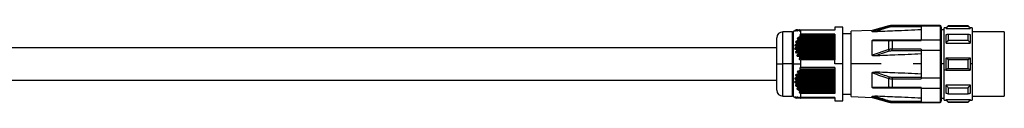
# Model space of a CAD drawing. Header units: millimetres. Extents: x -675 to 2621, y 428 to 911.
# Tile 19 of 30: x 618 to 864, y 876 to 895. Entities that reach past the tile are written whole.
import ezdxf

# ---------------------------------------------------------------- set-up
doc = ezdxf.new("R2010")
doc.units = ezdxf.units.MM

# ---------------------------------------------------------------- blocks, each defined once
blk = doc.blocks.new('Drawing View1')
at = {"color": 7, "linetype": 'Continuous', "lineweight": 25}
for p, q in [((1211.16, 12.5), (1210.42, 12.07)), ((1210.96, 12.37), (1210.99, 12.37)), ((1211.1, 12.37), (1211.22, 12.37)), ((1211.17, 12.5), (1211.23, 12.5)), ((1211.26, 12.5), (1211.5, 12.5)), ((1211.44, 12.37), (1211.65, 12.37)), ((1211.56, 12.5), (1211.96, 12.5)), ((1211.97, 12.37), (1212.25, 12.37)), ((1212.04, 12.5), (1220.8, 12.5)), ((1212.3, 11.44), (1212.3, 12.4)), ((1220.8, 12.4), (1212.3, 12.4)), ((1222.8, 13.15), (1220.8, 13.15)), ((1220.8, 13.15), (1220.8, 12.4)), ((1222.8, 4), (1222.8, 13.15)), ((1230.1, 12.32), (1224.8, 12.14)), ((1234.2, 13.49), (1230.1, 12.32)), ((1230.1, 12.05), (1230.1, 12.32)), ((1234.2, 13.4), (1234.2, 13.49)), ((1247, 13.6), (1235.02, 13.6)), ((1235.02, 13.6), (1235.02, 13.52)), ((1235.02, 13.28), (1235.02, 13.52)), ((1242.3, 13.52), (1235.02, 13.52)), ((1242.3, 13.28), (1235.02, 13.28)), ((1242.3, 13.49), (1242.3, 13.52)), ((1242.3, 13.49), (1247, 13.49)), ((1242.3, 13.49), (1242.3, 10.01)), ((1247, 13.49), (1247, 13.6)), ((1247, 13.49), (1247, 10.01)), ((1247.3, 13.2), (1247.3, 13.3)), ((1247.3, 13.2), (1247.3, 9.78)), ((1248, 12.5), (1247.3, 12.5)), ((1248.5, 13), (1248, 13)), ((1248, 2.5), (1248, 13)), ((1249, 13.5), (1248.5, 13)), ((1248.5, 12.87), (1254.5, 12.87)), ((1254, 13.5), (1249, 13.5)), ((1249, 13.44), (1254, 13.44)), ((1254.5, 13), (1254, 13.5)), ((1254, 13.44), (1254, 13.5)), ((1255, 13), (1254.5, 13)), ((1255, 13), (1255, 4)), ((1206.3, 4), (1206.3, 10.5)), ((1210.17, 12), (1207.8, 12)), ((1207.8, 4), (1207.8, 12)), ((1210.17, 12), (1210.17, 4)), ((1210.42, 12.07), (1210.42, 4)), ((1220.8, 10.25), (1211.53, 10.25)), ((1211.59, 10.01), (1220.8, 10.01)), ((1220.8, 10.13), (1211.64, 10.13)), ((1211.75, 10.63), (1220.8, 10.63)), ((1212.08, 10.88), (1220.8, 10.88)), ((1220.8, 11.12), (1212.1, 11.12)), ((1220.8, 10.99), (1212.16, 10.99)), ((1220.8, 11.44), (1212.3, 11.44)), ((1220.8, 11.44), (1220.8, 5.06)), ((1224.8, 11.5), (1222.8, 11.5)), ((1224.8, 4), (1224.8, 12.14)), ((1230.1, 6.2), (1230.1, 9.85)), ((1235.02, 10.01), (1235.02, 9.82)), ((1235.02, 10.01), (1242.3, 10.01)), ((1235.02, 9.82), (1242.3, 9.82)), ((1235.02, 9.82), (1235.02, 7.7)), ((1242.3, 10.01), (1242.3, 9.82)), ((1242.3, 10.01), (1247, 10.01)), ((1247, 10.01), (1247, 7.47)), ((1249, 11.45), (1254, 11.45)), ((1249, 9.9), (1254, 9.9)), ((1263, 12), (1255, 12)), ((1263, 12), (1263, -4)), ((1210.96, 8.03), (1220.8, 8.03)), ((1220.8, 8.52), (1210.97, 8.52)), ((1220.8, 7.65), (1210.99, 7.65)), ((1211.02, 8.89), (1220.8, 8.89)), ((1220.8, 9.39), (1211.15, 9.39)), ((1220.8, 8.39), (1211.17, 8.39)), ((1211.17, 8.28), (1220.8, 8.28)), ((1220.8, 7.53), (1211.24, 7.53)), ((1211.26, 7.41), (1220.8, 7.41)), ((1211.28, 9.14), (1220.8, 9.14)), ((1211.29, 9.76), (1220.8, 9.76)), ((1220.8, 9.26), (1211.31, 9.26)), ((1234.2, 7.59), (1230.1, 6.2)), ((1234.2, 7.59), (1234.2, 9.81)), ((1242.3, 7.7), (1235.02, 7.7)), ((1235.02, 7.26), (1235.02, 7.7)), ((1242.3, 7.7), (1242.3, 7.47)), ((1242.3, 7.47), (1247, 7.47)), ((1242.3, 7.47), (1242.3, 0.53)), ((1247, 7.47), (1247, 0.53)), ((1247.3, 9.78), (1247.3, 7.42)), ((1247.3, 7.42), (1247.3, 0.58)), ((1248.5, 9.21), (1254.5, 9.21)), ((1211.1, 7.16), (1220.8, 7.16)), ((1220.8, 6.79), (1211.22, 6.79)), ((1211.44, 6.3), (1220.8, 6.3)), ((1220.8, 6.66), (1211.51, 6.66)), ((1211.56, 6.55), (1220.8, 6.55)), ((1220.8, 5.92), (1211.65, 5.92)), ((1220.8, 5.8), (1211.97, 5.8)), ((1211.97, 5.43), (1220.8, 5.43)), ((1212.04, 5.68), (1220.8, 5.68)), ((1212.26, 5.06), (1212.3, 5.06)), ((1212.3, 4), (1212.3, 5.06)), ((1220.8, 5.06), (1212.3, 5.06)), ((1220.8, 4), (1220.8, 5.06)), ((1242.3, 7.26), (1235.02, 7.26)), ((1248.5, 5.5), (1254.5, 5.5)), ((1249, 5.1), (1254, 5.1)), ((1206.3, 4), (1207.8, 4)), ((1206.3, -2.5), (1206.3, 4)), ((1210.17, 4), (1207.8, 4)), ((1207.8, -4), (1207.8, 4)), ((1210.17, 4), (1210.42, 4)), ((1210.17, 4), (1210.17, -4)), ((1210.42, 4), (1212.3, 4)), ((1210.42, 4), (1210.42, -4.07)), ((1220.8, 2.74), (1212.1, 2.74)), ((1220.8, 2.49), (1212.16, 2.49)), ((1212.3, 3.11), (1212.3, 4)), ((1220.8, 3.11), (1212.3, 3.11)), ((1222.8, 4), (1220.8, 4)), ((1220.8, 3.11), (1220.8, -3.34)), ((1222.8, -5.15), (1222.8, 4)), ((1224.8, -4.14), (1224.8, 4)), ((1232.3, 4), (1224.8, 4)), ((1242.3, 4), (1240.3, 4)), ((1248, 4), (1247.3, 4)), ((1248.5, 2.5), (1248, 2.5)), ((1248, -5), (1248, 2.5)), ((1248.5, 2.5), (1254.5, 2.5)), ((1249, 2.9), (1254, 2.9)), ((1255, 4), (1254.5, 4)), ((1255, 4), (1255, -5)), ((1220.8, 0.14), (1210.97, 0.14)), ((1211.02, 0.52), (1220.8, 0.52)), ((1220.8, 1.01), (1211.15, 1.01)), ((1211.28, 0.64), (1220.8, 0.64)), ((1211.29, 1.39), (1220.8, 1.39)), ((1220.8, 0.76), (1211.31, 0.76)), ((1220.8, 1.88), (1211.53, 1.88)), ((1211.59, 1.51), (1220.8, 1.51)), ((1220.8, 1.63), (1211.64, 1.63)), ((1211.75, 2.25), (1220.8, 2.25)), ((1212.08, 2.38), (1220.8, 2.38)), ((1230.1, -1.85), (1230.1, 1.8)), ((1234.2, -1.81), (1234.2, 0.41)), ((1235.02, 0.74), (1235.02, 0.3)), ((1235.02, 0.74), (1242.3, 0.74)), ((1235.02, 0.3), (1242.3, 0.3)), ((1235.02, 0.3), (1235.02, -1.82)), ((1242.3, 0.53), (1247, 0.53)), ((1242.3, 0.53), (1242.3, 0.3)), ((1247, 0.53), (1247, -2.01)), ((1247.3, 0.58), (1247.3, -1.78)), ((1210.96, -0.35), (1220.8, -0.35)), ((1220.8, -0.72), (1210.99, -0.72)), ((1211.1, -1.21), (1220.8, -1.21)), ((1220.8, -0.11), (1211.17, -0.11)), ((1211.17, -0.22), (1220.8, -0.22)), ((1220.8, -1.59), (1211.22, -1.59)), ((1220.8, -0.97), (1211.24, -0.97)), ((1211.26, -1.09), (1220.8, -1.09)), ((1211.44, -2.08), (1220.8, -2.08)), ((1220.8, -1.84), (1211.51, -1.84)), ((1211.56, -1.95), (1220.8, -1.95)), ((1220.8, -2.45), (1211.65, -2.45)), ((1242.3, -1.82), (1235.02, -1.82)), ((1235.02, -2.01), (1235.02, -1.82)), ((1242.3, -2.01), (1235.02, -2.01)), ((1242.3, -1.82), (1242.3, -2.01)), ((1242.3, -2.01), (1247, -2.01)), ((1242.3, -2.01), (1242.3, -5.49)), ((1247, -2.01), (1247, -5.49)), ((1247.3, -1.78), (1247.3, -5.2)), ((1248.5, -1.21), (1254.5, -1.21)), ((1249, -1.9), (1254, -1.9)), ((1207.8, -4), (1210.17, -4)), ((1210.42, -4.07), (1211.16, -4.5)), ((1211.02, -4.37), (1210.97, -4.37)), ((1211.29, -4.37), (1211.15, -4.37)), ((1211.17, -4.5), (1211.16, -4.5)), ((1211.27, -4.5), (1211.17, -4.5)), ((1211.58, -4.5), (1211.31, -4.5)), ((1211.75, -4.37), (1211.53, -4.37)), ((1212.08, -4.5), (1211.64, -4.5)), ((1220.8, -2.7), (1211.97, -2.7)), ((1211.97, -2.94), (1220.8, -2.94)), ((1212.04, -2.82), (1220.8, -2.82)), ((1220.8, -4.37), (1212.1, -4.37)), ((1220.8, -4.5), (1212.16, -4.5)), ((1212.3, -4.33), (1212.3, -3.34)), ((1220.8, -3.34), (1212.3, -3.34)), ((1220.8, -4.33), (1212.3, -4.33)), ((1220.8, -4.33), (1220.8, -5.15)), ((1222.8, -3.5), (1224.8, -3.5)), ((1224.8, -4.14), (1230.1, -4.32)), ((1230.1, -4.32), (1230.1, -4.05)), ((1230.1, -4.32), (1234.2, -5.49)), ((1247.3, -4.5), (1248, -4.5)), ((1248.5, -4.87), (1254.5, -4.87)), ((1249, -3.45), (1254, -3.45)), ((1255, -4), (1263, -4)), ((1220.8, -5.15), (1222.8, -5.15)), ((1234.2, -5.49), (1234.2, -5.4)), ((1235.02, -5.28), (1242.3, -5.28)), ((1235.02, -5.28), (1235.02, -5.52)), ((1235.02, -5.52), (1242.3, -5.52)), ((1235.02, -5.52), (1235.02, -5.6)), ((1235.02, -5.6), (1247, -5.6)), ((1242.3, -5.49), (1247, -5.49)), ((1242.3, -5.52), (1242.3, -5.49)), ((1247, -5.6), (1247, -5.49)), ((1247.3, -5.3), (1247.3, -5.2)), ((1248, -5), (1248.5, -5)), ((1248.5, -5), (1249, -5.5)), ((1249, -5.44), (1254, -5.44)), ((1249, -5.44), (1249, -5.5)), ((1249, -5.5), (1254, -5.5)), ((1254, -5.5), (1254.5, -5)), ((1254.5, -5), (1255, -5))]:
    blk.add_line(p, q, dxfattribs=at)
at = {"color": 7, "linetype": 'Continuous', "lineweight": 25, "flags": 128}
for points in [[(1248.5, 12.87), (1248.5, 12.93), (1248.5, 12.97), (1248.5, 12.99), (1248.5, 13)], [(1249, 13.5), (1249, 13.5), (1249, 13.48), (1249, 13.46), (1249, 13.44)], [(1254.5, 13), (1254.5, 12.99), (1254.5, 12.97), (1254.5, 12.93), (1254.5, 12.87)], [(1234.34, 10.01), (1234.32, 10.01), (1234.3, 10), (1234.28, 9.98), (1234.26, 9.96), (1234.24, 9.93), (1234.23, 9.9), (1234.21, 9.85), (1234.2, 9.81)], [(1248.5, 9.21), (1248.5, 9.52), (1248.5, 9.81), (1248.5, 10.09), (1248.5, 10.36), (1248.5, 10.62), (1248.5, 10.87), (1248.5, 11.11), (1248.5, 11.34)], [(1249, 11.45), (1249, 11.28), (1249, 11.1), (1249, 10.91), (1249, 10.72), (1249, 10.52), (1249, 10.32), (1249, 10.11), (1249, 9.9)], [(1254, 9.9), (1254, 10.11), (1254, 10.32), (1254, 10.52), (1254, 10.72), (1254, 10.91), (1254, 11.1), (1254, 11.28), (1254, 11.45)], [(1254.5, 11.34), (1254.5, 11.11), (1254.5, 10.87), (1254.5, 10.62), (1254.5, 10.36), (1254.5, 10.09), (1254.5, 9.81), (1254.5, 9.52), (1254.5, 9.21)], [(1248.5, 2.5), (1248.5, 2.87), (1248.5, 3.25), (1248.5, 3.62), (1248.5, 4), (1248.5, 4.38), (1248.5, 4.75), (1248.5, 5.13), (1248.5, 5.5)], [(1249, 5.1), (1249, 4.83), (1249, 4.55), (1249, 4.28), (1249, 4), (1249, 3.72), (1249, 3.45), (1249, 3.17), (1249, 2.9)], [(1254, 2.9), (1254, 3.17), (1254, 3.45), (1254, 3.72), (1254, 4), (1254, 4.28), (1254, 4.55), (1254, 4.83), (1254, 5.1)], [(1254.5, 5.5), (1254.5, 5.31), (1254.5, 5.13), (1254.5, 4.94), (1254.5, 4.75), (1254.5, 4.56), (1254.5, 4.38), (1254.5, 4.19), (1254.5, 4)], [(1254.5, 4), (1254.5, 3.81), (1254.5, 3.62), (1254.5, 3.44), (1254.5, 3.25), (1254.5, 3.06), (1254.5, 2.87), (1254.5, 2.69), (1254.5, 2.5)], [(1234.34, -2.01), (1234.32, -2.01), (1234.3, -2), (1234.28, -1.98), (1234.26, -1.96), (1234.24, -1.93), (1234.23, -1.9), (1234.21, -1.85), (1234.2, -1.81)], [(1248.5, -3.34), (1248.5, -3.11), (1248.5, -2.87), (1248.5, -2.62), (1248.5, -2.36), (1248.5, -2.09), (1248.5, -1.81), (1248.5, -1.52), (1248.5, -1.21)], [(1249, -1.9), (1249, -2.11), (1249, -2.32), (1249, -2.52), (1249, -2.72), (1249, -2.91), (1249, -3.1), (1249, -3.28), (1249, -3.45)], [(1254, -3.45), (1254, -3.28), (1254, -3.1), (1254, -2.91), (1254, -2.72), (1254, -2.52), (1254, -2.32), (1254, -2.11), (1254, -1.9)], [(1254.5, -1.21), (1254.5, -1.52), (1254.5, -1.81), (1254.5, -2.09), (1254.5, -2.36), (1254.5, -2.62), (1254.5, -2.87), (1254.5, -3.11), (1254.5, -3.34)], [(1248.5, -5), (1248.5, -4.99), (1248.5, -4.97), (1248.5, -4.93), (1248.5, -4.87)], [(1254.5, -4.87), (1254.5, -4.93), (1254.5, -4.97), (1254.5, -4.99), (1254.5, -5)], [(1254, -5.5), (1254, -5.5), (1254, -5.48), (1254, -5.46), (1254, -5.44)]]:
    blk.add_lwpolyline(points, dxfattribs=at)
at = {"color": 7, "linetype": 'Continuous', "lineweight": 25}
for centre, radius, start, end in [((1235.02, 10.6), 3, 90, 105.8192), ((1233.84, 13.03), 0.515, 16.1488, 45.8932), ((1247, 13.3), 0.3, 0, 90), ((1207.8, 10.5), 1.5, 90, 180), ((1210.17, 12.5), 0.5, 270, 299.8989), ((1236.91, 8.21), 2.78, 192.8319, 202.1858), ((1236.91, -0.21), 2.78, 157.8142, 167.1681), ((1207.8, -2.5), 1.5, 180, 270), ((1210.17, -4.5), 0.5, 60.1011, 90), ((1233.84, -5.03), 0.515, 314.1069, 343.8512), ((1235.02, -2.6), 3, 254.1808, 270), ((1247, -5.3), 0.3, 270, 0)]:
    blk.add_arc(centre, radius, start, end, dxfattribs=at)
for points, knots in [([(1210.96, 12.37), (1210.92, 12.36), (1210.87, 12.32), (1210.81, 12.29), (1210.77, 12.27), (1210.76, 12.26), (1210.75, 12.25), (1210.75, 12.25), (1210.76, 12.25), (1210.79, 12.27), (1210.86, 12.3), (1210.94, 12.34), (1210.99, 12.37)], [0, 0, 0, 0, 0.1626181, 0.2899398, 0.3550944, 0.4074807, 0.459515, 0.5110456, 0.5546209, 0.6033283, 0.7207983, 1, 1, 1, 1]), ([(1211.1, 12.37), (1211.07, 12.36), (1211.02, 12.33), (1210.97, 12.29), (1210.95, 12.27), (1210.93, 12.26), (1210.93, 12.25), (1210.94, 12.25), (1210.96, 12.25), (1210.99, 12.26), (1211.07, 12.3), (1211.16, 12.34), (1211.22, 12.37)], [0, 0, 0, 0, 0.14378, 0.257374, 0.312767, 0.363086, 0.41077, 0.458663, 0.511564, 0.567308, 0.692908, 1, 1, 1, 1]), ([(1211.17, 12.5), (1211.17, 12.5), (1211.16, 12.5), (1211.14, 12.48), (1211.07, 12.44), (1211, 12.4), (1210.96, 12.37)], [0, 0, 0, 0, 0.146904, 0.308017, 0.489413, 1, 1, 1, 1]), ([(1211.24, 12.5), (1211.24, 12.5), (1211.23, 12.5), (1211.21, 12.49), (1211.13, 12.45), (1211.05, 12.41), (1210.99, 12.37)], [0, 0, 0, 0, 0.0952074, 0.1959715, 0.4304371, 1, 1, 1, 1]), ([(1211.26, 12.5), (1211.27, 12.5), (1211.27, 12.5), (1211.26, 12.49), (1211.25, 12.48), (1211.22, 12.46), (1211.17, 12.42), (1211.12, 12.39), (1211.1, 12.37)], [0, 0, 0, 0, 0.1010414, 0.2033492, 0.3117172, 0.4302063, 0.6820704, 1, 1, 1, 1]), ([(1211.51, 12.5), (1211.5, 12.5), (1211.46, 12.49), (1211.36, 12.45), (1211.28, 12.4), (1211.22, 12.37)], [0, 0, 0, 0, 0.226258, 0.493855, 1, 1, 1, 1]), ([(1211.24, 12.5), (1211.24, 12.5), (1211.25, 12.5), (1211.26, 12.5), (1211.26, 12.5)], [0, 0, 0, 0, 0.558428, 1, 1, 1, 1]), ([(1211.44, 12.37), (1211.41, 12.36), (1211.37, 12.32), (1211.33, 12.29), (1211.31, 12.27), (1211.31, 12.26), (1211.32, 12.25), (1211.34, 12.25), (1211.38, 12.26), (1211.49, 12.3), (1211.58, 12.34), (1211.65, 12.37)], [0, 0, 0, 0, 0.139235, 0.245422, 0.294926, 0.342114, 0.389691, 0.440297, 0.547276, 0.682165, 1, 1, 1, 1]), ([(1211.56, 12.5), (1211.57, 12.5), (1211.58, 12.5), (1211.57, 12.48), (1211.54, 12.45), (1211.5, 12.42), (1211.46, 12.39), (1211.44, 12.37)], [0, 0, 0, 0, 0.166445, 0.328319, 0.502383, 0.735191, 1, 1, 1, 1]), ([(1211.51, 12.5), (1211.52, 12.5), (1211.54, 12.5), (1211.55, 12.5), (1211.56, 12.5)], [0, 0, 0, 0, 0.558026, 1, 1, 1, 1]), ([(1211.97, 12.5), (1211.95, 12.5), (1211.91, 12.49), (1211.8, 12.45), (1211.71, 12.4), (1211.65, 12.37)], [0, 0, 0, 0, 0.230381, 0.498978, 1, 1, 1, 1]), ([(1211.97, 12.37), (1211.95, 12.36), (1211.91, 12.33), (1211.88, 12.3), (1211.87, 12.28), (1211.87, 12.26), (1211.88, 12.25), (1211.9, 12.25), (1211.93, 12.25), (1211.99, 12.26), (1212.11, 12.31), (1212.22, 12.36), (1212.3, 12.4)], [0, 0, 0, 0, 0.124077, 0.173723, 0.222391, 0.265216, 0.309536, 0.357783, 0.411862, 0.522916, 0.665522, 1, 1, 1, 1]), ([(1211.97, 12.5), (1211.98, 12.5), (1212.01, 12.5), (1212.03, 12.5), (1212.04, 12.5)], [0, 0, 0, 0, 0.557513, 1, 1, 1, 1]), ([(1212.04, 12.5), (1212.05, 12.5), (1212.06, 12.5), (1212.07, 12.49), (1212.07, 12.48), (1212.06, 12.46), (1212.03, 12.42), (1211.99, 12.39), (1211.97, 12.37)], [0, 0, 0, 0, 0.124346, 0.240053, 0.352202, 0.466351, 0.703735, 1, 1, 1, 1]), ([(1234.2, 13.4), (1233.35, 13.13), (1231.97, 12.7), (1230.62, 12.23), (1230.1, 12.05)], [0, 0, 0, 0, 0.617629, 1, 1, 1, 1]), ([(1234.34, 13.17), (1233.61, 12.95), (1232.42, 12.57), (1231.23, 12.18), (1230.77, 12.02)], [0, 0, 0, 0, 0.608616, 1, 1, 1, 1]), ([(1242.3, 12.51), (1240.12, 12.42), (1236.27, 12.26), (1232.43, 12.09), (1230.77, 12.02)], [0, 0, 0, 0, 0.568192, 1, 1, 1, 1]), ([(1235.02, 13.52), (1234.86, 13.52), (1234.58, 13.5), (1234.32, 13.43), (1234.2, 13.4)], [0, 0, 0, 0, 0.564116, 1, 1, 1, 1]), ([(1235.02, 13.28), (1234.89, 13.27), (1234.65, 13.26), (1234.43, 13.2), (1234.34, 13.17)], [0, 0, 0, 0, 0.56346, 1, 1, 1, 1]), ([(1247.3, 13.2), (1247.3, 13.22), (1247.3, 13.26), (1247.27, 13.33), (1247.23, 13.39), (1247.17, 13.44), (1247.1, 13.48), (1247.04, 13.48), (1247, 13.49)], [0, 0, 0, 0, 0.140085, 0.268911, 0.492009, 0.62452, 0.753467, 1, 1, 1, 1]), ([(1249, 13.44), (1248.9, 13.33), (1248.74, 13.14), (1248.57, 12.96), (1248.5, 12.87)], [0, 0, 0, 0, 0.56938, 1, 1, 1, 1]), ([(1254.5, 12.87), (1254.41, 12.98), (1254.24, 13.17), (1254.08, 13.35), (1254, 13.44)], [0, 0, 0, 0, 0.550382, 1, 1, 1, 1]), ([(1211.59, 10.01), (1211.57, 9.99), (1211.54, 9.93), (1211.43, 9.84), (1211.35, 9.79), (1211.29, 9.76)], [0, 0, 0, 0, 0.227055, 0.494854, 1, 1, 1, 1]), ([(1211.75, 10.63), (1211.69, 10.59), (1211.59, 10.54), (1211.49, 10.45), (1211.44, 10.39), (1211.42, 10.35), (1211.41, 10.33), (1211.41, 10.3), (1211.43, 10.28), (1211.47, 10.26), (1211.51, 10.25), (1211.53, 10.25)], [0, 0, 0, 0, 0.320598, 0.451502, 0.569608, 0.621553, 0.670236, 0.71852, 0.769336, 0.871321, 1, 1, 1, 1]), ([(1211.64, 10.13), (1211.65, 10.14), (1211.65, 10.15), (1211.66, 10.18), (1211.65, 10.2), (1211.64, 10.23), (1211.6, 10.25), (1211.55, 10.25), (1211.53, 10.25)], [0, 0, 0, 0, 0.115465, 0.224046, 0.333104, 0.449912, 0.699437, 1, 1, 1, 1]), ([(1211.64, 10.13), (1211.63, 10.1), (1211.61, 10.07), (1211.59, 10.03), (1211.59, 10.01)], [0, 0, 0, 0, 0.562317, 1, 1, 1, 1]), ([(1212.08, 10.88), (1212.06, 10.85), (1212.02, 10.8), (1211.91, 10.71), (1211.81, 10.66), (1211.75, 10.63)], [0, 0, 0, 0, 0.231212, 0.500004, 1, 1, 1, 1]), ([(1212.3, 11.44), (1212.24, 11.41), (1212.16, 11.36), (1212.07, 11.28), (1212.03, 11.23), (1212.01, 11.2), (1212.01, 11.18), (1212.01, 11.16), (1212.02, 11.14), (1212.04, 11.12), (1212.08, 11.12), (1212.1, 11.12)], [0, 0, 0, 0, 0.3178307, 0.4548105, 0.5707135, 0.6265525, 0.67536, 0.7238115, 0.7773356, 0.8761841, 1, 1, 1, 1]), ([(1212.16, 10.99), (1212.15, 10.97), (1212.12, 10.93), (1212.09, 10.89), (1212.08, 10.88)], [0, 0, 0, 0, 0.562421, 1, 1, 1, 1]), ([(1212.16, 10.99), (1212.17, 11), (1212.18, 11.02), (1212.19, 11.05), (1212.19, 11.07), (1212.19, 11.09), (1212.17, 11.1), (1212.15, 11.11), (1212.12, 11.12), (1212.1, 11.12)], [0, 0, 0, 0, 0.126984, 0.242895, 0.354614, 0.469775, 0.586297, 0.710881, 1, 1, 1, 1]), ([(1230.77, 12.02), (1230.61, 12.01), (1230.4, 12.01), (1230.19, 12.02), (1230.13, 12.03), (1230.11, 12.04), (1230.1, 12.04), (1230.1, 12.05), (1230.1, 12.05)], [0, 0, 0, 0, 0.61061, 0.822414, 0.871279, 0.915489, 0.957462, 1, 1, 1, 1]), ([(1230.1, 9.85), (1230.1, 9.86), (1230.1, 9.88), (1230.11, 9.9), (1230.13, 9.92), (1230.19, 9.96), (1230.41, 10.01), (1230.62, 10.01), (1230.77, 10.01)], [0, 0, 0, 0, 0.043304, 0.086098, 0.131338, 0.181551, 0.399159, 1, 1, 1, 1]), ([(1230.1, 9.85), (1230.79, 9.84), (1232.15, 9.83), (1233.53, 9.82), (1234.2, 9.81)], [0, 0, 0, 0, 0.512986, 1, 1, 1, 1]), ([(1230.77, 10.01), (1231.39, 10.01), (1232.57, 10.01), (1233.76, 10.01), (1234.34, 10.01)], [0, 0, 0, 0, 0.521817, 1, 1, 1, 1]), ([(1234.2, 9.81), (1234.35, 9.81), (1234.61, 9.82), (1234.89, 9.82), (1235.02, 9.82)], [0, 0, 0, 0, 0.555274, 1, 1, 1, 1]), ([(1234.34, 10.01), (1234.46, 10.01), (1234.68, 10.01), (1234.91, 10.01), (1235.02, 10.01)], [0, 0, 0, 0, 0.555879, 1, 1, 1, 1]), ([(1247, 10.01), (1247.04, 10.01), (1247.13, 10), (1247.23, 9.94), (1247.29, 9.86), (1247.3, 9.81), (1247.3, 9.78)], [0, 0, 0, 0, 0.27985, 0.559464, 0.779885, 1, 1, 1, 1]), ([(1248.5, 11.34), (1248.59, 11.36), (1248.76, 11.39), (1248.92, 11.43), (1249, 11.45)], [0, 0, 0, 0, 0.550382, 1, 1, 1, 1]), ([(1249, 9.9), (1248.9, 9.77), (1248.74, 9.54), (1248.57, 9.31), (1248.5, 9.21)], [0, 0, 0, 0, 0.56938, 1, 1, 1, 1]), ([(1254, 11.45), (1254.1, 11.43), (1254.26, 11.39), (1254.43, 11.35), (1254.5, 11.34)], [0, 0, 0, 0, 0.569381, 1, 1, 1, 1]), ([(1254.5, 9.21), (1254.41, 9.34), (1254.24, 9.57), (1254.08, 9.79), (1254, 9.9)], [0, 0, 0, 0, 0.550382, 1, 1, 1, 1]), ([(1206.3, 8), (1204.13, 8), (1199.74, 8), (1193.41, 8), (1187.62, 8), (1182.7, 8), (1178.57, 8), (1170.57, 8), (1153.87, 8), (1120.39, 8), (1081.02, 8), (1040.28, 8), (1017.02, 8), (1005.17, 8), (1004.74, 8)], [0, 0, 0, 0, 0.032324, 0.06532, 0.094028, 0.118443, 0.138564, 0.155516, 0.237443, 0.386912, 0.653826, 0.823681, 0.993535, 1, 1, 1, 1]), ([(1210.96, 8.03), (1210.92, 8.01), (1210.87, 7.97), (1210.81, 7.91), (1210.77, 7.87), (1210.76, 7.83), (1210.75, 7.8), (1210.75, 7.77), (1210.76, 7.74), (1210.79, 7.71), (1210.86, 7.66), (1210.94, 7.66), (1210.99, 7.65)], [0, 0, 0, 0, 0.1626181, 0.2899398, 0.3550944, 0.4074807, 0.459515, 0.5110456, 0.5546209, 0.6033283, 0.7207983, 1, 1, 1, 1]), ([(1211.02, 8.89), (1210.96, 8.86), (1210.87, 8.8), (1210.8, 8.71), (1210.78, 8.67), (1210.77, 8.64), (1210.77, 8.61), (1210.78, 8.58), (1210.82, 8.55), (1210.88, 8.52), (1210.94, 8.52), (1210.97, 8.52)], [0, 0, 0, 0, 0.3070425, 0.4306571, 0.4859215, 0.5379417, 0.5777728, 0.6203039, 0.7193644, 0.8444602, 1, 1, 1, 1]), ([(1211.17, 8.28), (1211.17, 8.26), (1211.16, 8.23), (1211.14, 8.18), (1211.07, 8.1), (1211, 8.06), (1210.96, 8.03)], [0, 0, 0, 0, 0.146904, 0.308017, 0.489413, 1, 1, 1, 1]), ([(1211.17, 8.39), (1211.17, 8.41), (1211.17, 8.44), (1211.14, 8.47), (1211.08, 8.51), (1211.02, 8.52), (1210.97, 8.52)], [0, 0, 0, 0, 0.147683, 0.308373, 0.489419, 1, 1, 1, 1]), ([(1211.29, 9.76), (1211.23, 9.72), (1211.14, 9.67), (1211.04, 9.58), (1211.01, 9.53), (1210.99, 9.49), (1210.99, 9.46), (1211, 9.44), (1211.03, 9.41), (1211.07, 9.39), (1211.12, 9.39), (1211.15, 9.39)], [0, 0, 0, 0, 0.309571, 0.436579, 0.545813, 0.593785, 0.640981, 0.690214, 0.743978, 0.856754, 1, 1, 1, 1]), ([(1211.24, 7.53), (1211.24, 7.54), (1211.23, 7.56), (1211.21, 7.59), (1211.13, 7.64), (1211.05, 7.65), (1210.99, 7.65)], [0, 0, 0, 0, 0.095207, 0.195971, 0.430437, 1, 1, 1, 1]), ([(1211.28, 9.14), (1211.28, 9.13), (1211.27, 9.11), (1211.24, 9.07), (1211.17, 8.98), (1211.08, 8.93), (1211.02, 8.89)], [0, 0, 0, 0, 0.091717, 0.192524, 0.430858, 1, 1, 1, 1]), ([(1211.26, 7.41), (1211.27, 7.4), (1211.27, 7.38), (1211.26, 7.35), (1211.25, 7.32), (1211.22, 7.27), (1211.17, 7.22), (1211.12, 7.18), (1211.1, 7.16)], [0, 0, 0, 0, 0.101041, 0.203349, 0.311717, 0.430206, 0.68207, 1, 1, 1, 1]), ([(1211.31, 9.26), (1211.31, 9.27), (1211.31, 9.29), (1211.31, 9.31), (1211.3, 9.34), (1211.27, 9.36), (1211.22, 9.38), (1211.18, 9.38), (1211.15, 9.39)], [0, 0, 0, 0, 0.104249, 0.206454, 0.313421, 0.431139, 0.690593, 1, 1, 1, 1]), ([(1211.17, 8.39), (1211.17, 8.37), (1211.17, 8.33), (1211.17, 8.3), (1211.17, 8.28)], [0, 0, 0, 0, 0.560266, 1, 1, 1, 1]), ([(1211.24, 7.53), (1211.24, 7.51), (1211.25, 7.47), (1211.26, 7.43), (1211.26, 7.41)], [0, 0, 0, 0, 0.558428, 1, 1, 1, 1]), ([(1211.31, 9.26), (1211.3, 9.24), (1211.29, 9.2), (1211.28, 9.16), (1211.28, 9.14)], [0, 0, 0, 0, 0.5610718, 1, 1, 1, 1]), ([(1235.02, 7.7), (1234.86, 7.7), (1234.58, 7.69), (1234.32, 7.62), (1234.2, 7.59)], [0, 0, 0, 0, 0.564116, 1, 1, 1, 1]), ([(1247.3, 7.42), (1247.3, 7.42), (1247.3, 7.43), (1247.27, 7.44), (1247.23, 7.45), (1247.17, 7.46), (1247.1, 7.47), (1247.04, 7.47), (1247, 7.47)], [0, 0, 0, 0, 0.14078, 0.269839, 0.492023, 0.624524, 0.753466, 1, 1, 1, 1]), ([(1211.1, 7.16), (1211.07, 7.14), (1211.02, 7.11), (1210.97, 7.05), (1210.95, 7.01), (1210.93, 6.97), (1210.93, 6.94), (1210.94, 6.91), (1210.96, 6.88), (1210.99, 6.85), (1211.07, 6.8), (1211.16, 6.79), (1211.22, 6.79)], [0, 0, 0, 0, 0.14378, 0.257374, 0.312767, 0.363086, 0.41077, 0.458663, 0.511564, 0.567308, 0.692908, 1, 1, 1, 1]), ([(1211.51, 6.66), (1211.5, 6.68), (1211.46, 6.73), (1211.36, 6.78), (1211.28, 6.78), (1211.22, 6.79)], [0, 0, 0, 0, 0.226258, 0.493855, 1, 1, 1, 1]), ([(1211.44, 6.3), (1211.41, 6.28), (1211.37, 6.24), (1211.33, 6.18), (1211.31, 6.13), (1211.31, 6.1), (1211.32, 6.07), (1211.34, 6.03), (1211.38, 5.98), (1211.49, 5.93), (1211.58, 5.93), (1211.65, 5.92)], [0, 0, 0, 0, 0.1392354, 0.2454223, 0.2949256, 0.3421144, 0.3896914, 0.4402971, 0.5472763, 0.6821651, 1, 1, 1, 1]), ([(1211.56, 6.55), (1211.57, 6.53), (1211.58, 6.5), (1211.57, 6.45), (1211.54, 6.4), (1211.5, 6.34), (1211.46, 6.31), (1211.44, 6.3)], [0, 0, 0, 0, 0.166445, 0.328319, 0.502383, 0.735191, 1, 1, 1, 1]), ([(1211.51, 6.66), (1211.52, 6.64), (1211.54, 6.6), (1211.55, 6.56), (1211.56, 6.55)], [0, 0, 0, 0, 0.558026, 1, 1, 1, 1]), ([(1211.97, 5.8), (1211.95, 5.82), (1211.91, 5.86), (1211.8, 5.91), (1211.71, 5.92), (1211.65, 5.92)], [0, 0, 0, 0, 0.2303815, 0.4989779, 1, 1, 1, 1]), ([(1211.97, 5.43), (1211.95, 5.41), (1211.91, 5.38), (1211.88, 5.33), (1211.87, 5.29), (1211.87, 5.26), (1211.88, 5.22), (1211.9, 5.19), (1211.93, 5.15), (1211.99, 5.11), (1212.08, 5.07), (1212.16, 5.07), (1212.2, 5.07)], [0, 0, 0, 0, 0.144648, 0.202525, 0.259263, 0.309188, 0.360855, 0.417101, 0.480146, 0.609613, 0.775862, 1, 1, 1, 1]), ([(1211.97, 5.8), (1211.98, 5.77), (1212.01, 5.74), (1212.03, 5.7), (1212.04, 5.68)], [0, 0, 0, 0, 0.557513, 1, 1, 1, 1]), ([(1211.97, 5.43), (1211.99, 5.45), (1212.03, 5.48), (1212.06, 5.54), (1212.07, 5.59), (1212.07, 5.62), (1212.06, 5.65), (1212.05, 5.67), (1212.04, 5.68)], [0, 0, 0, 0, 0.291619, 0.533428, 0.64911, 0.760416, 0.875022, 1, 1, 1, 1]), ([(1230.77, 6.01), (1230.61, 6), (1230.41, 6), (1230.19, 6.06), (1230.13, 6.11), (1230.11, 6.14), (1230.1, 6.17), (1230.1, 6.19), (1230.1, 6.2)], [0, 0, 0, 0, 0.606983, 0.821792, 0.870887, 0.915267, 0.957364, 1, 1, 1, 1]), ([(1234.34, 7.16), (1233.66, 6.95), (1232.46, 6.57), (1231.28, 6.18), (1230.77, 6.01)], [0, 0, 0, 0, 0.568823, 1, 1, 1, 1]), ([(1242.3, 6.5), (1240.12, 6.4), (1236.27, 6.24), (1232.43, 6.08), (1230.77, 6.01)], [0, 0, 0, 0, 0.568192, 1, 1, 1, 1]), ([(1235.02, 7.26), (1234.89, 7.26), (1234.65, 7.25), (1234.43, 7.18), (1234.34, 7.16)], [0, 0, 0, 0, 0.56346, 1, 1, 1, 1]), ([(1248.5, 5.5), (1248.59, 5.43), (1248.76, 5.29), (1248.92, 5.16), (1249, 5.1)], [0, 0, 0, 0, 0.550382, 1, 1, 1, 1]), ([(1254, 5.1), (1254.1, 5.17), (1254.26, 5.31), (1254.43, 5.44), (1254.5, 5.5)], [0, 0, 0, 0, 0.569381, 1, 1, 1, 1]), ([(1212.3, 3.11), (1212.24, 3.1), (1212.16, 3.08), (1212.07, 3.03), (1212.03, 2.98), (1212.01, 2.94), (1212.01, 2.91), (1212.01, 2.88), (1212.02, 2.84), (1212.04, 2.79), (1212.08, 2.76), (1212.1, 2.74)], [0, 0, 0, 0, 0.317831, 0.45481, 0.570714, 0.626552, 0.67536, 0.723812, 0.777336, 0.876184, 1, 1, 1, 1]), ([(1212.16, 2.49), (1212.15, 2.47), (1212.12, 2.43), (1212.09, 2.39), (1212.08, 2.38)], [0, 0, 0, 0, 0.562421, 1, 1, 1, 1]), ([(1212.16, 2.49), (1212.17, 2.5), (1212.18, 2.52), (1212.19, 2.55), (1212.19, 2.59), (1212.19, 2.62), (1212.17, 2.65), (1212.15, 2.7), (1212.12, 2.72), (1212.1, 2.74)], [0, 0, 0, 0, 0.126984, 0.242895, 0.354614, 0.469775, 0.586297, 0.710881, 1, 1, 1, 1]), ([(1249, 2.9), (1248.9, 2.83), (1248.74, 2.69), (1248.57, 2.56), (1248.5, 2.5)], [0, 0, 0, 0, 0.56938, 1, 1, 1, 1]), ([(1254.5, 2.5), (1254.41, 2.57), (1254.24, 2.71), (1254.08, 2.84), (1254, 2.9)], [0, 0, 0, 0, 0.550382, 1, 1, 1, 1]), ([(1004.64, 0), (1008.6, 0), (1030.49, 0), (1063.77, 0), (1104.51, 0), (1130.68, 0), (1148.73, 0), (1158.36, 0), (1165.89, 0), (1171.77, 0), (1176.66, 0), (1182.7, 0), (1189.89, 0), (1197.88, 0), (1203.48, 0), (1206.3, 0)], [0, 0, 0, 0, 0.058823, 0.325607, 0.49538, 0.665151, 0.71495, 0.763827, 0.80835, 0.826983, 0.85124, 0.88117, 0.91677, 0.958034, 1, 1, 1, 1]), ([(1211.02, 0.52), (1210.96, 0.52), (1210.87, 0.51), (1210.8, 0.46), (1210.78, 0.42), (1210.77, 0.39), (1210.77, 0.36), (1210.78, 0.32), (1210.82, 0.26), (1210.88, 0.2), (1210.94, 0.16), (1210.97, 0.14)], [0, 0, 0, 0, 0.307042, 0.430657, 0.485921, 0.537942, 0.577773, 0.620304, 0.719364, 0.84446, 1, 1, 1, 1]), ([(1211.17, -0.11), (1211.17, -0.09), (1211.17, -0.06), (1211.14, -0.01), (1211.08, 0.07), (1211.02, 0.11), (1210.97, 0.14)], [0, 0, 0, 0, 0.147683, 0.308373, 0.489419, 1, 1, 1, 1]), ([(1211.29, 1.39), (1211.23, 1.38), (1211.14, 1.37), (1211.04, 1.32), (1211.01, 1.28), (1210.99, 1.23), (1210.99, 1.2), (1211, 1.17), (1211.03, 1.12), (1211.07, 1.06), (1211.12, 1.03), (1211.15, 1.01)], [0, 0, 0, 0, 0.3095707, 0.4365787, 0.5458126, 0.5937847, 0.6409808, 0.6902139, 0.7439782, 0.8567542, 1, 1, 1, 1]), ([(1211.28, 0.64), (1211.28, 0.64), (1211.27, 0.62), (1211.24, 0.58), (1211.17, 0.53), (1211.08, 0.52), (1211.02, 0.52)], [0, 0, 0, 0, 0.091717, 0.192524, 0.430858, 1, 1, 1, 1]), ([(1211.31, 0.76), (1211.31, 0.77), (1211.31, 0.79), (1211.31, 0.82), (1211.3, 0.86), (1211.27, 0.9), (1211.22, 0.96), (1211.18, 0.99), (1211.15, 1.01)], [0, 0, 0, 0, 0.104249, 0.206454, 0.313421, 0.431139, 0.690593, 1, 1, 1, 1]), ([(1211.31, 0.76), (1211.3, 0.74), (1211.29, 0.7), (1211.28, 0.66), (1211.28, 0.64)], [0, 0, 0, 0, 0.561072, 1, 1, 1, 1]), ([(1211.59, 1.51), (1211.57, 1.49), (1211.54, 1.44), (1211.43, 1.4), (1211.35, 1.39), (1211.29, 1.39)], [0, 0, 0, 0, 0.227055, 0.494854, 1, 1, 1, 1]), ([(1211.75, 2.25), (1211.69, 2.25), (1211.59, 2.24), (1211.49, 2.19), (1211.44, 2.14), (1211.42, 2.1), (1211.41, 2.07), (1211.41, 2.03), (1211.43, 1.99), (1211.47, 1.93), (1211.51, 1.9), (1211.53, 1.88)], [0, 0, 0, 0, 0.320598, 0.451502, 0.569608, 0.621553, 0.670236, 0.71852, 0.769336, 0.871321, 1, 1, 1, 1]), ([(1211.64, 1.63), (1211.65, 1.64), (1211.65, 1.66), (1211.66, 1.69), (1211.65, 1.72), (1211.64, 1.77), (1211.6, 1.83), (1211.55, 1.86), (1211.53, 1.88)], [0, 0, 0, 0, 0.115465, 0.224046, 0.333104, 0.449912, 0.699437, 1, 1, 1, 1]), ([(1211.64, 1.63), (1211.63, 1.6), (1211.61, 1.57), (1211.59, 1.53), (1211.59, 1.51)], [0, 0, 0, 0, 0.562317, 1, 1, 1, 1]), ([(1212.08, 2.38), (1212.06, 2.36), (1212.02, 2.31), (1211.91, 2.26), (1211.81, 2.26), (1211.75, 2.25)], [0, 0, 0, 0, 0.231212, 0.500004, 1, 1, 1, 1]), ([(1230.1, 1.8), (1230.1, 1.81), (1230.1, 1.83), (1230.11, 1.86), (1230.13, 1.89), (1230.19, 1.94), (1230.41, 2), (1230.62, 2), (1230.77, 1.99)], [0, 0, 0, 0, 0.043301, 0.086094, 0.131334, 0.181549, 0.399158, 1, 1, 1, 1]), ([(1230.1, 1.8), (1230.79, 1.56), (1232.15, 1.07), (1233.53, 0.63), (1234.2, 0.41)], [0, 0, 0, 0, 0.510221, 1, 1, 1, 1]), ([(1230.77, 1.99), (1231.38, 1.79), (1232.57, 1.39), (1233.76, 1.02), (1234.34, 0.84)], [0, 0, 0, 0, 0.519406, 1, 1, 1, 1]), ([(1242.3, 1.5), (1240.12, 1.6), (1236.27, 1.76), (1232.43, 1.92), (1230.77, 1.99)], [0, 0, 0, 0, 0.568192, 1, 1, 1, 1]), ([(1234.2, 0.41), (1234.35, 0.37), (1234.61, 0.31), (1234.89, 0.3), (1235.02, 0.3)], [0, 0, 0, 0, 0.555274, 1, 1, 1, 1]), ([(1234.34, 0.84), (1234.46, 0.81), (1234.68, 0.75), (1234.91, 0.74), (1235.02, 0.74)], [0, 0, 0, 0, 0.5558791, 1, 1, 1, 1]), ([(1247, 0.53), (1247.04, 0.53), (1247.13, 0.53), (1247.23, 0.55), (1247.29, 0.56), (1247.3, 0.58), (1247.3, 0.58)], [0, 0, 0, 0, 0.2798501, 0.5594639, 0.7798846, 1, 1, 1, 1]), ([(1210.96, -0.35), (1210.92, -0.35), (1210.87, -0.35), (1210.81, -0.37), (1210.77, -0.4), (1210.76, -0.43), (1210.75, -0.45), (1210.75, -0.48), (1210.76, -0.52), (1210.79, -0.56), (1210.86, -0.64), (1210.94, -0.69), (1210.99, -0.72)], [0, 0, 0, 0, 0.162618, 0.28994, 0.355094, 0.407481, 0.459515, 0.511046, 0.554621, 0.603328, 0.720798, 1, 1, 1, 1]), ([(1211.1, -1.21), (1211.07, -1.21), (1211.02, -1.22), (1210.97, -1.24), (1210.95, -1.26), (1210.93, -1.29), (1210.93, -1.31), (1210.94, -1.34), (1210.96, -1.37), (1210.99, -1.42), (1211.07, -1.5), (1211.16, -1.55), (1211.22, -1.59)], [0, 0, 0, 0, 0.14378, 0.257374, 0.312767, 0.363086, 0.41077, 0.458663, 0.511564, 0.567308, 0.692908, 1, 1, 1, 1]), ([(1211.17, -0.22), (1211.17, -0.24), (1211.16, -0.27), (1211.14, -0.3), (1211.07, -0.34), (1211, -0.34), (1210.96, -0.35)], [0, 0, 0, 0, 0.146904, 0.308017, 0.489413, 1, 1, 1, 1]), ([(1211.24, -0.97), (1211.24, -0.96), (1211.23, -0.94), (1211.21, -0.9), (1211.13, -0.81), (1211.05, -0.76), (1210.99, -0.72)], [0, 0, 0, 0, 0.0952074, 0.1959715, 0.4304371, 1, 1, 1, 1]), ([(1211.26, -1.09), (1211.27, -1.1), (1211.27, -1.12), (1211.26, -1.14), (1211.25, -1.16), (1211.22, -1.19), (1211.17, -1.21), (1211.12, -1.21), (1211.1, -1.21)], [0, 0, 0, 0, 0.101041, 0.203349, 0.311717, 0.430206, 0.68207, 1, 1, 1, 1]), ([(1211.17, -0.11), (1211.17, -0.13), (1211.17, -0.17), (1211.17, -0.2), (1211.17, -0.22)], [0, 0, 0, 0, 0.560266, 1, 1, 1, 1]), ([(1211.51, -1.84), (1211.5, -1.81), (1211.46, -1.76), (1211.36, -1.67), (1211.28, -1.62), (1211.22, -1.59)], [0, 0, 0, 0, 0.226258, 0.493855, 1, 1, 1, 1]), ([(1211.24, -0.97), (1211.24, -0.99), (1211.25, -1.03), (1211.26, -1.07), (1211.26, -1.09)], [0, 0, 0, 0, 0.558428, 1, 1, 1, 1]), ([(1211.44, -2.08), (1211.41, -2.08), (1211.37, -2.08), (1211.33, -2.11), (1211.31, -2.13), (1211.31, -2.16), (1211.32, -2.18), (1211.34, -2.22), (1211.38, -2.27), (1211.49, -2.36), (1211.58, -2.42), (1211.65, -2.45)], [0, 0, 0, 0, 0.139235, 0.245422, 0.294926, 0.342114, 0.389691, 0.440297, 0.547276, 0.682165, 1, 1, 1, 1]), ([(1211.56, -1.95), (1211.57, -1.97), (1211.58, -1.99), (1211.57, -2.03), (1211.54, -2.06), (1211.5, -2.08), (1211.46, -2.08), (1211.44, -2.08)], [0, 0, 0, 0, 0.166445, 0.328319, 0.502383, 0.735191, 1, 1, 1, 1]), ([(1211.51, -1.84), (1211.52, -1.86), (1211.54, -1.9), (1211.55, -1.94), (1211.56, -1.95)], [0, 0, 0, 0, 0.558026, 1, 1, 1, 1]), ([(1211.97, -2.7), (1211.95, -2.68), (1211.91, -2.63), (1211.8, -2.54), (1211.71, -2.49), (1211.65, -2.45)], [0, 0, 0, 0, 0.230381, 0.498978, 1, 1, 1, 1]), ([(1234.2, -1.81), (1233.5, -1.82), (1232.13, -1.83), (1230.77, -1.85), (1230.1, -1.85)], [0, 0, 0, 0, 0.507191, 1, 1, 1, 1]), ([(1230.77, -2.01), (1230.61, -2.01), (1230.41, -2.01), (1230.19, -1.96), (1230.13, -1.92), (1230.11, -1.9), (1230.1, -1.88), (1230.1, -1.86), (1230.1, -1.85)], [0, 0, 0, 0, 0.606982, 0.821792, 0.870893, 0.915276, 0.95737, 1, 1, 1, 1]), ([(1234.34, -2.01), (1233.72, -2.01), (1232.53, -2.01), (1231.34, -2.01), (1230.77, -2.01)], [0, 0, 0, 0, 0.515571, 1, 1, 1, 1]), ([(1235.02, -1.82), (1234.86, -1.82), (1234.58, -1.82), (1234.32, -1.81), (1234.2, -1.81)], [0, 0, 0, 0, 0.564116, 1, 1, 1, 1]), ([(1235.02, -2.01), (1234.89, -2.01), (1234.65, -2.01), (1234.43, -2.01), (1234.34, -2.01)], [0, 0, 0, 0, 0.56346, 1, 1, 1, 1]), ([(1247.3, -1.78), (1247.3, -1.8), (1247.3, -1.83), (1247.27, -1.89), (1247.23, -1.94), (1247.17, -1.98), (1247.1, -2.01), (1247.04, -2.01), (1247, -2.01)], [0, 0, 0, 0, 0.140692, 0.269722, 0.492021, 0.624524, 0.753466, 1, 1, 1, 1]), ([(1248.5, -1.21), (1248.59, -1.34), (1248.76, -1.57), (1248.92, -1.79), (1249, -1.9)], [0, 0, 0, 0, 0.5503816, 1, 1, 1, 1]), ([(1254, -1.9), (1254.1, -1.77), (1254.26, -1.54), (1254.43, -1.31), (1254.5, -1.21)], [0, 0, 0, 0, 0.569381, 1, 1, 1, 1]), ([(1211.02, -4.37), (1210.96, -4.34), (1210.87, -4.29), (1210.8, -4.26), (1210.78, -4.25), (1210.77, -4.25), (1210.77, -4.25), (1210.78, -4.26), (1210.82, -4.28), (1210.88, -4.32), (1210.94, -4.36), (1210.97, -4.37)], [0, 0, 0, 0, 0.307042, 0.430657, 0.485921, 0.537942, 0.577773, 0.620304, 0.719364, 0.84446, 1, 1, 1, 1]), ([(1211.17, -4.5), (1211.17, -4.5), (1211.17, -4.5), (1211.14, -4.48), (1211.08, -4.44), (1211.02, -4.4), (1210.97, -4.37)], [0, 0, 0, 0, 0.147683, 0.308373, 0.489419, 1, 1, 1, 1]), ([(1211.29, -4.37), (1211.23, -4.34), (1211.14, -4.3), (1211.04, -4.26), (1211.01, -4.25), (1210.99, -4.25), (1210.99, -4.26), (1211, -4.27), (1211.03, -4.29), (1211.07, -4.33), (1211.12, -4.36), (1211.15, -4.37)], [0, 0, 0, 0, 0.3095707, 0.4365787, 0.5458126, 0.5937847, 0.6409808, 0.6902139, 0.7439782, 0.8567542, 1, 1, 1, 1]), ([(1211.28, -4.5), (1211.28, -4.5), (1211.27, -4.5), (1211.24, -4.49), (1211.17, -4.45), (1211.08, -4.41), (1211.02, -4.37)], [0, 0, 0, 0, 0.091717, 0.192524, 0.430858, 1, 1, 1, 1]), ([(1211.31, -4.5), (1211.31, -4.5), (1211.31, -4.5), (1211.31, -4.49), (1211.3, -4.48), (1211.27, -4.46), (1211.22, -4.42), (1211.18, -4.39), (1211.15, -4.37)], [0, 0, 0, 0, 0.104249, 0.206454, 0.313421, 0.431139, 0.690593, 1, 1, 1, 1]), ([(1211.31, -4.5), (1211.3, -4.5), (1211.29, -4.5), (1211.28, -4.5), (1211.28, -4.5)], [0, 0, 0, 0, 0.561072, 1, 1, 1, 1]), ([(1211.59, -4.5), (1211.57, -4.5), (1211.54, -4.49), (1211.43, -4.45), (1211.35, -4.4), (1211.29, -4.37)], [0, 0, 0, 0, 0.227055, 0.494854, 1, 1, 1, 1]), ([(1211.75, -4.37), (1211.69, -4.34), (1211.59, -4.3), (1211.49, -4.26), (1211.44, -4.25), (1211.42, -4.25), (1211.41, -4.26), (1211.41, -4.27), (1211.43, -4.29), (1211.47, -4.33), (1211.51, -4.36), (1211.53, -4.37)], [0, 0, 0, 0, 0.320598, 0.451502, 0.569608, 0.621553, 0.670236, 0.71852, 0.769336, 0.871321, 1, 1, 1, 1]), ([(1211.64, -4.5), (1211.65, -4.5), (1211.65, -4.5), (1211.66, -4.49), (1211.65, -4.48), (1211.64, -4.46), (1211.6, -4.42), (1211.55, -4.39), (1211.53, -4.37)], [0, 0, 0, 0, 0.115465, 0.224046, 0.333104, 0.449912, 0.699437, 1, 1, 1, 1]), ([(1211.64, -4.5), (1211.63, -4.5), (1211.61, -4.5), (1211.59, -4.5), (1211.59, -4.5)], [0, 0, 0, 0, 0.562317, 1, 1, 1, 1]), ([(1212.08, -4.5), (1212.06, -4.5), (1212.02, -4.49), (1211.91, -4.45), (1211.81, -4.4), (1211.75, -4.37)], [0, 0, 0, 0, 0.231212, 0.500004, 1, 1, 1, 1]), ([(1211.97, -2.94), (1211.95, -2.95), (1211.91, -2.95), (1211.88, -2.97), (1211.87, -2.98), (1211.87, -3.01), (1211.88, -3.03), (1211.9, -3.06), (1211.93, -3.1), (1211.99, -3.15), (1212.11, -3.25), (1212.22, -3.3), (1212.3, -3.34)], [0, 0, 0, 0, 0.124077, 0.173723, 0.222391, 0.265216, 0.309536, 0.357783, 0.411862, 0.522916, 0.665522, 1, 1, 1, 1]), ([(1211.97, -2.7), (1211.98, -2.73), (1212.01, -2.76), (1212.03, -2.8), (1212.04, -2.82)], [0, 0, 0, 0, 0.5575134, 1, 1, 1, 1]), ([(1211.97, -2.94), (1211.99, -2.94), (1212.03, -2.94), (1212.06, -2.92), (1212.07, -2.9), (1212.07, -2.87), (1212.06, -2.85), (1212.05, -2.83), (1212.04, -2.82)], [0, 0, 0, 0, 0.2916195, 0.533428, 0.6491095, 0.7604158, 0.8750221, 1, 1, 1, 1]), ([(1212.3, -4.33), (1212.24, -4.31), (1212.16, -4.27), (1212.07, -4.25), (1212.03, -4.25), (1212.01, -4.26), (1212.01, -4.26), (1212.01, -4.28), (1212.02, -4.3), (1212.04, -4.33), (1212.08, -4.36), (1212.1, -4.37)], [0, 0, 0, 0, 0.317831, 0.45481, 0.570714, 0.626552, 0.67536, 0.723812, 0.777336, 0.876184, 1, 1, 1, 1]), ([(1212.16, -4.5), (1212.15, -4.5), (1212.12, -4.5), (1212.09, -4.5), (1212.08, -4.5)], [0, 0, 0, 0, 0.562421, 1, 1, 1, 1]), ([(1212.16, -4.5), (1212.17, -4.5), (1212.18, -4.5), (1212.19, -4.49), (1212.19, -4.48), (1212.19, -4.47), (1212.17, -4.45), (1212.15, -4.42), (1212.12, -4.39), (1212.1, -4.37)], [0, 0, 0, 0, 0.126984, 0.242895, 0.354614, 0.469775, 0.586297, 0.710881, 1, 1, 1, 1]), ([(1230.1, -4.05), (1230.1, -4.05), (1230.1, -4.04), (1230.11, -4.04), (1230.13, -4.03), (1230.19, -4.02), (1230.41, -4.01), (1230.62, -4.01), (1230.77, -4.02)], [0, 0, 0, 0, 0.043303, 0.086096, 0.131336, 0.18155, 0.399158, 1, 1, 1, 1]), ([(1230.1, -4.05), (1230.8, -4.29), (1232.16, -4.76), (1233.53, -5.19), (1234.2, -5.4)], [0, 0, 0, 0, 0.516624, 1, 1, 1, 1]), ([(1242.3, -4.51), (1240.12, -4.42), (1236.27, -4.26), (1232.43, -4.09), (1230.77, -4.02)], [0, 0, 0, 0, 0.568192, 1, 1, 1, 1]), ([(1230.77, -4.02), (1231.39, -4.23), (1232.57, -4.62), (1233.77, -5), (1234.34, -5.17)], [0, 0, 0, 0, 0.524072, 1, 1, 1, 1]), ([(1249, -3.45), (1248.9, -3.43), (1248.74, -3.39), (1248.57, -3.35), (1248.5, -3.34)], [0, 0, 0, 0, 0.56938, 1, 1, 1, 1]), ([(1248.5, -4.87), (1248.59, -4.98), (1248.76, -5.17), (1248.92, -5.35), (1249, -5.44)], [0, 0, 0, 0, 0.550382, 1, 1, 1, 1]), ([(1254.5, -3.34), (1254.41, -3.36), (1254.24, -3.39), (1254.08, -3.43), (1254, -3.45)], [0, 0, 0, 0, 0.550382, 1, 1, 1, 1]), ([(1254, -5.44), (1254.1, -5.33), (1254.26, -5.14), (1254.43, -4.96), (1254.5, -4.87)], [0, 0, 0, 0, 0.569381, 1, 1, 1, 1]), ([(1234.2, -5.4), (1234.35, -5.44), (1234.61, -5.51), (1234.89, -5.52), (1235.02, -5.52)], [0, 0, 0, 0, 0.555274, 1, 1, 1, 1]), ([(1234.34, -5.17), (1234.46, -5.21), (1234.68, -5.26), (1234.91, -5.27), (1235.02, -5.28)], [0, 0, 0, 0, 0.555879, 1, 1, 1, 1]), ([(1247, -5.49), (1247.04, -5.48), (1247.13, -5.47), (1247.23, -5.39), (1247.29, -5.3), (1247.3, -5.23), (1247.3, -5.2)], [0, 0, 0, 0, 0.27985, 0.559464, 0.779885, 1, 1, 1, 1])]:
    blk.add_open_spline(points, degree=3, knots=knots, dxfattribs=at)

msp = doc.modelspace()

# ---------------------------------------------------------------- block references
at = {"color": 7, "linetype": 'Continuous', "lineweight": 25}
msp.add_blockref('Drawing View1', (-399.35, 881.86), dxfattribs=at)

doc.saveas('drawing.dxf')
